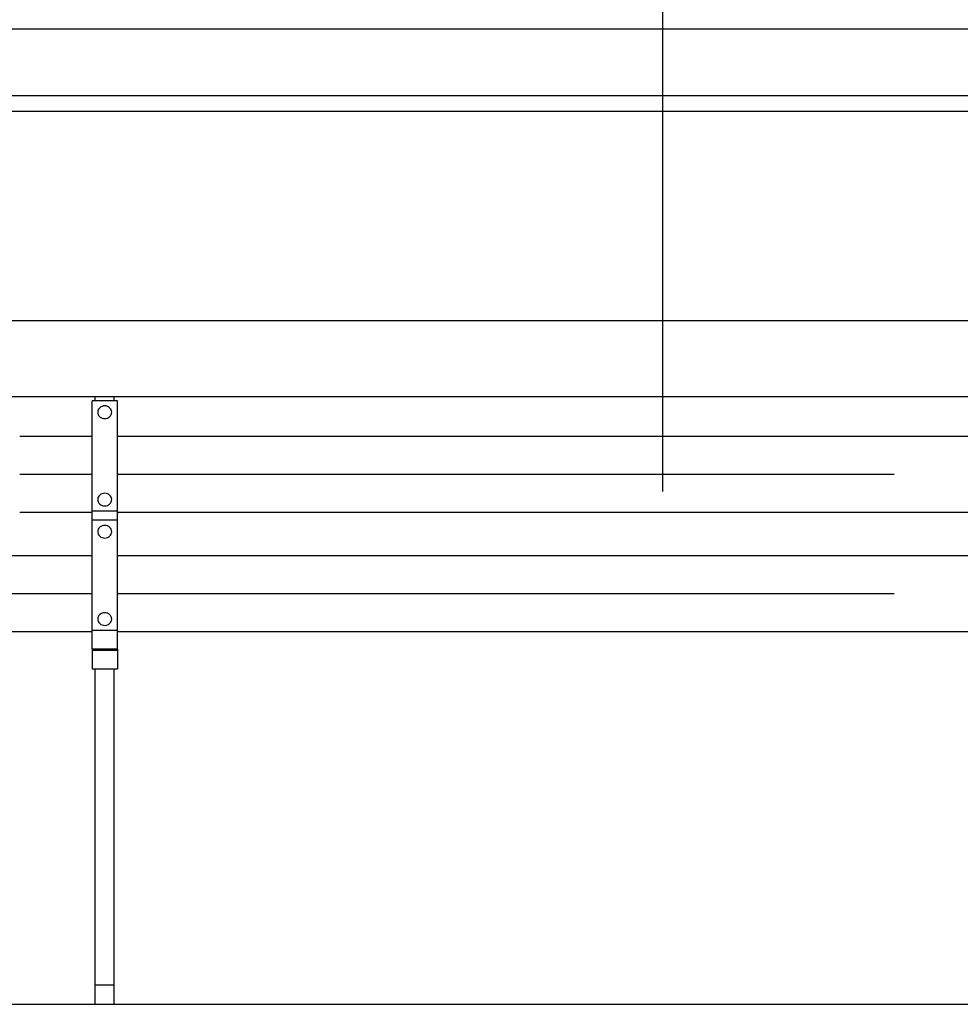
# Model space of a CAD drawing. Header units: millimetres. Extents: x 0 to 1189, y 0 to 841.
# Tile 76 of 169: x 480 to 510, y 562 to 593. Entities that reach past the tile are written whole.
import ezdxf

# ---------------------------------------------------------------- set-up
doc = ezdxf.new("R2010")
doc.units = ezdxf.units.MM
doc.header["$LTSCALE"] = 65.395
doc.linetypes.add('CENTER', pattern=[0.6, 0.375, -0.075, 0.075, -0.075])
for name, color, linetype in [('1907_060000_TLKGS_KGS_V_ABL4', 7, 'CONTINUOUS'), ('1907_061000_TLKGS_KGS_V_ABL125', 7, 'CONTINUOUS'), ('1907_153200_85_ABL236', 7, 'CONTINUOUS'), ('1907_153200_85_T1_PBL315', 7, 'CONTINUOUS'), ('1907_153200_86_ABL232', 7, 'CONTINUOUS'), ('1907_153200_86_T1_PBL314', 7, 'CONTINUOUS'), ('1907_765000_04_SIMPLE_A_ABL201', 7, 'CONTINUOUS'), ('1937_150000_00_SKL_PBL270', 7, 'CONTINUOUS'), ('1997_000000_TLKGS_MARKETING_ABL3', 7, 'CONTINUOUS'), ('1997_030000_TLKGS_V_ABL10', 7, 'CONTINUOUS'), ('1997_100000_TLKGS_V_ABL224', 7, 'CONTINUOUS'), ('1997_111000_12_SIMPLE1_D_ABL225', 7, 'CONTINUOUS'), ('1997_111000_12_SIMPLE1_T1_D_PBL226', 7, 'CONTINUOUS'), ('9M32C_GENSET_KPL_GRUNDRAHMEN_ABL205', 7, 'CONTINUOUS'), ('9M32C_GENSET_KPL_GRUNDRAHMEN_T1_PBL206', 7, 'CONTINUOUS'), ('9M32C_GENSET_KPL_VERROHRUNG_ABL14', 7, 'CONTINUOUS'), ('new_view_1_VBL0', 7, 'CONTINUOUS'), ('RKD3000-60_PBL301', 7, 'CONTINUOUS'), ('RKD3000-60_PBL302', 7, 'CONTINUOUS'), ('RKD3000-60_PBL303', 7, 'CONTINUOUS')]:
    doc.layers.add(name, color=color, linetype=linetype)

# ---------------------------------------------------------------- blocks, each defined once
blk = doc.blocks.new('1937_150000_00_SKL_PBL270', base_point=(511.103, 620.549))
at = {"layer": '1937_150000_00_SKL_PBL270', "color": 2, "linetype": 'CENTER'}
blk.add_line((500.503, 577.849), (500.503, 663.249), dxfattribs=at)
blk = doc.blocks.new('1907_765000_04_SIMPLE_A_ABL201', base_point=(494.503, 620.549))
at = {"layer": '1937_150000_00_SKL_PBL270'}
blk.add_blockref('1937_150000_00_SKL_PBL270', (511.103, 620.549), dxfattribs=at)
blk = doc.blocks.new('1907_061000_TLKGS_KGS_V_ABL125', base_point=(486.343, 620.549))
at = {"layer": '1907_765000_04_SIMPLE_A_ABL201'}
blk.add_blockref('1907_765000_04_SIMPLE_A_ABL201', (494.503, 620.549), dxfattribs=at)
blk = doc.blocks.new('1907_060000_TLKGS_KGS_V_ABL4', base_point=(462.643, 648.71))
at = {"layer": '1907_061000_TLKGS_KGS_V_ABL125'}
blk.add_blockref('1907_061000_TLKGS_KGS_V_ABL125', (486.343, 620.549), dxfattribs=at)
blk = doc.blocks.new('1997_111000_12_SIMPLE1_T1_D_PBL226', base_point=(544.703, 620.55))
at = {"layer": '1997_111000_12_SIMPLE1_T1_D_PBL226', "color": 7, "linetype": 'Continuous'}
for p, q in [((652.183, 592.449), (429.703, 592.449)), ((652.183, 590.347), (429.703, 590.347)), ((652.183, 589.849), (429.703, 589.849))]:
    blk.add_line(p, q, dxfattribs=at)
blk = doc.blocks.new('1997_111000_12_SIMPLE1_D_ABL225', base_point=(544.703, 622.45))
at = {"layer": '1997_111000_12_SIMPLE1_T1_D_PBL226'}
blk.add_blockref('1997_111000_12_SIMPLE1_T1_D_PBL226', (544.703, 620.55), dxfattribs=at)
blk = doc.blocks.new('1997_100000_TLKGS_V_ABL224', base_point=(544.703, 632.476))
at = {"layer": '1997_111000_12_SIMPLE1_D_ABL225'}
blk.add_blockref('1997_111000_12_SIMPLE1_D_ABL225', (544.703, 622.45), dxfattribs=at)
blk = doc.blocks.new('1997_030000_TLKGS_V_ABL10', base_point=(520.503, 642.156))
at = {"layer": '1997_100000_TLKGS_V_ABL224'}
blk.add_blockref('1997_100000_TLKGS_V_ABL224', (544.703, 632.476), dxfattribs=at)
blk = doc.blocks.new('1997_000000_TLKGS_MARKETING_ABL3', base_point=(510.443, 648.678))
at = {"layer": '1907_060000_TLKGS_KGS_V_ABL4'}
blk.add_blockref('1907_060000_TLKGS_KGS_V_ABL4', (462.643, 648.71), dxfattribs=at)
at = {"layer": '1997_030000_TLKGS_V_ABL10'}
blk.add_blockref('1997_030000_TLKGS_V_ABL10', (520.503, 642.156), dxfattribs=at)
blk = doc.blocks.new('1907_153200_86_T1_PBL314', base_point=(479.763, 575.945))
at = {"layer": '1907_153200_86_T1_PBL314', "color": 7, "linetype": 'Continuous'}
for p, q in [((478.293, 575.825), (482.483, 575.825)), ((483.283, 575.825), (526.363, 575.825)), ((478.293, 573.425), (482.483, 573.425)), ((483.283, 573.425), (526.363, 573.425))]:
    blk.add_line(p, q, dxfattribs=at)
at = {"layer": '1907_153200_86_T1_PBL314', "color": 2, "linetype": 'CENTER'}
for p, q in [((478.293, 574.625), (482.483, 574.625)), ((483.283, 574.625), (526.363, 574.625))]:
    blk.add_line(p, q, dxfattribs=at)
blk = doc.blocks.new('1907_153200_86_ABL232', base_point=(479.763, 575.945))
at = {"layer": '1907_153200_86_T1_PBL314'}
blk.add_blockref('1907_153200_86_T1_PBL314', (479.763, 575.945), dxfattribs=at)
blk = doc.blocks.new('1907_153200_85_T1_PBL315', base_point=(484.823, 579.749))
at = {"layer": '1907_153200_85_T1_PBL315', "color": 7, "linetype": 'Continuous'}
for p, q in [((480.199, 579.589), (482.483, 579.589)), ((483.283, 579.589), (534.423, 579.589)), ((480.199, 577.189), (482.483, 577.189)), ((483.283, 577.189), (534.423, 577.189))]:
    blk.add_line(p, q, dxfattribs=at)
at = {"layer": '1907_153200_85_T1_PBL315', "color": 2, "linetype": 'CENTER'}
for p, q in [((480.199, 578.389), (482.483, 578.389)), ((483.283, 578.389), (534.423, 578.389))]:
    blk.add_line(p, q, dxfattribs=at)
blk = doc.blocks.new('1907_153200_85_ABL236', base_point=(484.823, 579.749))
at = {"layer": '1907_153200_85_T1_PBL315'}
blk.add_blockref('1907_153200_85_T1_PBL315', (484.823, 579.749), dxfattribs=at)
blk = doc.blocks.new('RKD3000-60_PBL301', base_point=(482.883, 572.554))
at = {"layer": 'RKD3000-60_PBL301', "color": 7, "linetype": 'Continuous'}
for p, q in [((482.483, 572.865), (482.483, 572.244)), ((483.283, 572.865), (483.283, 572.244)), ((482.483, 572.831), (483.283, 572.831)), ((482.483, 572.244), (483.283, 572.244))]:
    blk.add_line(p, q, dxfattribs=at)
blk = doc.blocks.new('RKD3000-60_PBL302', base_point=(482.883, 574.902))
at = {"layer": 'RKD3000-60_PBL302', "color": 7, "linetype": 'Continuous'}
for p, q in [((482.483, 572.865), (482.483, 576.938)), ((483.283, 576.938), (482.483, 576.938)), ((483.283, 572.865), (483.283, 576.938)), ((483.283, 573.453), (482.483, 573.453)), ((483.283, 572.865), (482.483, 572.865))]:
    blk.add_line(p, q, dxfattribs=at)
for points in [[(483.103, 576.575), (483.103, 576.627), (483.05, 576.737), (482.883, 576.794), (482.716, 576.737), (482.663, 576.627), (482.663, 576.575)], [(482.663, 576.575), (482.663, 576.523), (482.716, 576.413), (482.883, 576.356), (483.05, 576.413), (483.103, 576.523), (483.103, 576.575)], [(483.103, 573.816), (483.103, 573.867), (483.05, 573.977), (482.883, 574.035), (482.716, 573.977), (482.663, 573.867), (482.663, 573.816)], [(482.663, 573.816), (482.663, 573.764), (482.716, 573.654), (482.883, 573.596), (483.05, 573.654), (483.103, 573.764), (483.103, 573.816)]]:
    blk.add_open_spline(points, degree=3, knots=[0, 0, 0, 0, 0.241455, 0.5, 0.758545, 1, 1, 1, 1], dxfattribs=at)
blk = doc.blocks.new('RKD3000-60_PBL303', base_point=(482.883, 578.826))
at = {"layer": 'RKD3000-60_PBL303', "color": 7, "linetype": 'Continuous'}
for p, q in [((482.483, 576.938), (482.483, 580.714)), ((483.283, 580.714), (482.483, 580.714)), ((483.283, 576.938), (483.283, 580.714)), ((483.283, 577.229), (482.483, 577.229))]:
    blk.add_line(p, q, dxfattribs=at)
for points in [[(483.103, 580.351), (483.103, 580.403), (483.05, 580.513), (482.883, 580.57), (482.716, 580.513), (482.663, 580.403), (482.663, 580.351)], [(482.663, 580.351), (482.663, 580.299), (482.716, 580.189), (482.883, 580.132), (483.05, 580.189), (483.103, 580.299), (483.103, 580.351)], [(483.103, 577.592), (483.103, 577.643), (483.05, 577.753), (482.883, 577.811), (482.716, 577.753), (482.663, 577.643), (482.663, 577.592)], [(482.663, 577.592), (482.663, 577.54), (482.716, 577.43), (482.883, 577.372), (483.05, 577.43), (483.103, 577.54), (483.103, 577.592)]]:
    blk.add_open_spline(points, degree=3, knots=[0, 0, 0, 0, 0.241455, 0.5, 0.758545, 1, 1, 1, 1], dxfattribs=at)
blk = doc.blocks.new('9M32C_GENSET_KPL_VERROHRUNG_ABL14', base_point=(564.013, 616.149))
at = {"layer": '1907_153200_85_ABL236'}
blk.add_blockref('1907_153200_85_ABL236', (484.823, 579.749), dxfattribs=at)
at = {"layer": '1907_153200_86_ABL232'}
blk.add_blockref('1907_153200_86_ABL232', (479.763, 575.945), dxfattribs=at)
at = {"layer": 'RKD3000-60_PBL301'}
blk.add_blockref('RKD3000-60_PBL301', (482.883, 572.554), dxfattribs=at)
at = {"layer": 'RKD3000-60_PBL302'}
blk.add_blockref('RKD3000-60_PBL302', (482.883, 574.902), dxfattribs=at)
at = {"layer": 'RKD3000-60_PBL303'}
blk.add_blockref('RKD3000-60_PBL303', (482.883, 578.826), dxfattribs=at)
blk = doc.blocks.new('9M32C_GENSET_KPL_GRUNDRAHMEN_T1_PBL206', base_point=(619.783, 558.049))
at = {"layer": '9M32C_GENSET_KPL_GRUNDRAHMEN_T1_PBL206', "color": 7, "linetype": 'Continuous'}
for p, q in [((442.503, 583.249), (729.583, 583.249)), ((475.333, 580.849), (730.903, 580.849)), ((482.583, 580.714), (482.583, 580.849)), ((483.183, 580.714), (483.183, 580.849)), ((482.583, 561.649), (482.583, 572.244)), ((483.183, 561.649), (483.183, 572.244)), ((483.183, 562.249), (482.583, 562.249)), ((428.783, 561.649), (810.783, 561.649))]:
    blk.add_line(p, q, dxfattribs=at)
blk = doc.blocks.new('9M32C_GENSET_KPL_GRUNDRAHMEN_ABL205', base_point=(619.783, 558.049))
at = {"layer": '9M32C_GENSET_KPL_GRUNDRAHMEN_T1_PBL206'}
blk.add_blockref('9M32C_GENSET_KPL_GRUNDRAHMEN_T1_PBL206', (619.783, 558.049), dxfattribs=at)
blk = doc.blocks.new('NEW_VIEW_1_VBL0', base_point=(585.593, 629.967))
at = {"layer": '1997_000000_TLKGS_MARKETING_ABL3'}
blk.add_blockref('1997_000000_TLKGS_MARKETING_ABL3', (510.443, 648.678), dxfattribs=at)
at = {"layer": '9M32C_GENSET_KPL_GRUNDRAHMEN_ABL205'}
blk.add_blockref('9M32C_GENSET_KPL_GRUNDRAHMEN_ABL205', (619.783, 558.049), dxfattribs=at)
at = {"layer": '9M32C_GENSET_KPL_VERROHRUNG_ABL14'}
blk.add_blockref('9M32C_GENSET_KPL_VERROHRUNG_ABL14', (564.013, 616.149), dxfattribs=at)

msp = doc.modelspace()

# ---------------------------------------------------------------- block references
at = {"layer": 'new_view_1_VBL0'}
msp.add_blockref('NEW_VIEW_1_VBL0', (585.59333, 629.96704), dxfattribs=at)

doc.saveas('drawing.dxf')
